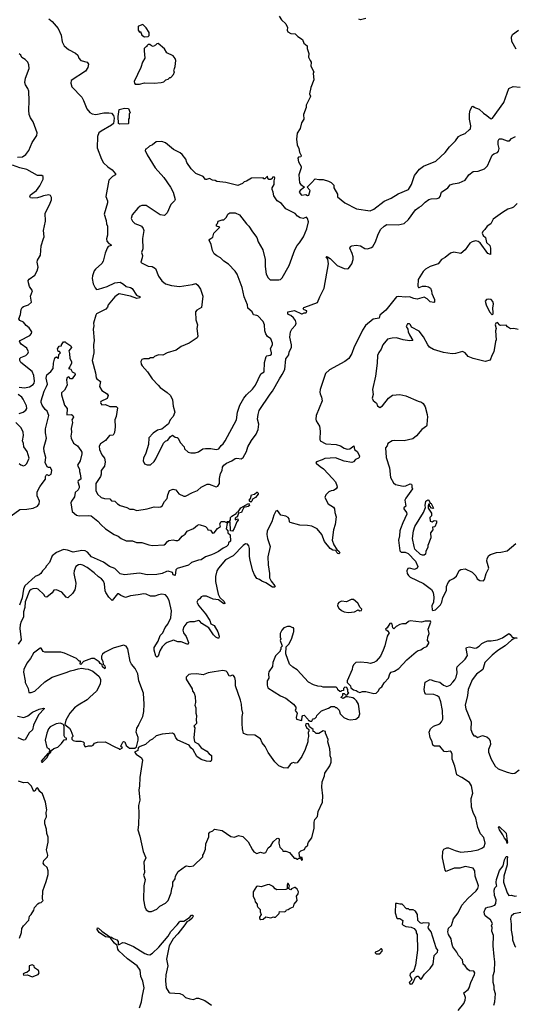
# Model space of a CAD drawing. Extents: x 2220333 to 2384341, y 721037 to 894043.
# Tile 207 of 256: x 2315051 to 2320741, y 828866 to 840154. Entities that reach past the tile are written whole.
import ezdxf

# ---------------------------------------------------------------- set-up
doc = ezdxf.new("R2010")
doc.units = 0

msp = doc.modelspace()

# ---------------------------------------------------------------- linework, layer by layer
at = {"layer": '0CON10XD'}
for points in [[(2315385, 840164), (2315425, 840131), (2315495, 840054), (2315528, 839978), (2315540, 839900), (2315563, 839853), (2315611, 839811), (2315691, 839771), (2315718, 839745), (2315732, 839712), (2315755, 839686), (2315825, 839666), (2315842, 839645), (2315834, 839606), (2315806, 839564), (2315641, 839455), (2315639, 839425), (2315651, 839385), (2315765, 839264), (2315785, 839229), (2315822, 839132), (2315855, 839088), (2315885, 839073), (2315925, 839065), (2316016, 839084), (2316075, 839085), (2316105, 839081), (2316127, 839055), (2316136, 839025), (2316127, 838965), (2316106, 838944), (2315985, 838877), (2315961, 838855), (2315946, 838814), (2315940, 838685), (2315992, 838555), (2316015, 838511), (2316065, 838466), (2316115, 838434), (2316152, 838385), (2316151, 838375), (2316116, 838355), (2316074, 838315), (2316040, 838125), (2316060, 838075), (2316059, 838055), (2316020, 837925), (2316045, 837853), (2316047, 837815), (2316058, 837785), (2316059, 837685), (2316047, 837643), (2316052, 837615), (2316075, 837586), (2316099, 837575), (2316103, 837565), (2316068, 837552), (2316056, 837534), (2316033, 837477), (2316010, 837385), (2315995, 837359), (2315920, 837295), (2315906, 837274), (2315886, 837216), (2315882, 837185), (2315894, 837125), (2315918, 837078), (2315935, 837062), (2315955, 837064), (2316055, 837095), (2316145, 837138), (2316205, 837143), (2316243, 837123), (2316275, 837096), (2316325, 837082), (2316342, 837071), (2316394, 836994), (2316433, 836975), (2316430, 836965), (2316395, 836957), (2316325, 836983), (2316195, 837009), (2316175, 837001), (2316145, 836977), (2316066, 836885), (2316061, 836859), (2316041, 836835), (2315935, 836783), (2315924, 836765), (2315897, 836675), (2315903, 836645), (2315894, 836605), (2315906, 836474), (2315897, 836425), (2315904, 836335), (2315883, 836245), (2315923, 836105), (2315928, 836048), (2315936, 836035), (2315980, 836005), (2315968, 835948), (2315995, 835902), (2316054, 835864), (2316066, 835845), (2316055, 835812), (2315984, 835776), (2315978, 835765), (2315982, 835752), (2315995, 835740), (2316035, 835741), (2316085, 835721), (2316158, 835718), (2316176, 835705), (2316160, 835605), (2316144, 835565), (2316149, 835485), (2316139, 835421), (2316125, 835390), (2316082, 835385), (2316035, 835328), (2315979, 835291), (2315964, 835266), (2315967, 835225), (2315996, 835165), (2316026, 835125), (2316034, 835085), (2316026, 835035), (2315986, 834985), (2315986, 834945), (2315978, 834915), (2315926, 834835), (2315924, 834755), (2315943, 834713), (2315986, 834676), (2316025, 834664), (2316085, 834661), (2316105, 834638), (2316145, 834634), (2316173, 834605), (2316205, 834586), (2316281, 834561), (2316315, 834542), (2316355, 834542), (2316395, 834527), (2316515, 834547), (2316595, 834568), (2316645, 834564), (2316670, 834570), (2316688, 834582), (2316715, 834631), (2316746, 834664), (2316753, 834705), (2316772, 834755), (2316815, 834772), (2316845, 834763), (2316878, 834718), (2316935, 834692), (2316955, 834691), (2317037, 834735), (2317092, 834755), (2317135, 834796), (2317205, 834828), (2317225, 834829), (2317305, 834798), (2317325, 834806), (2317345, 834835), (2317346, 834895), (2317358, 834952), (2317374, 834986), (2317379, 835025), (2317393, 835045), (2317425, 835069), (2317485, 835095), (2317525, 835123), (2317545, 835127), (2317595, 835119), (2317617, 835135), (2317654, 835205), (2317669, 835255), (2317712, 835328), (2317767, 835403), (2317790, 835455), (2317796, 835515), (2317782, 835575), (2317787, 835626), (2317802, 835675), (2317925, 835859), (2317955, 835895), (2318032, 836035), (2318066, 836085), (2318094, 836145), (2318107, 836265), (2318139, 836311), (2318146, 836345), (2318171, 836395), (2318170, 836425), (2318152, 836515), (2318159, 836575), (2318175, 836605), (2318219, 836651), (2318225, 836675), (2318216, 836705), (2318195, 836735), (2318165, 836761), (2318134, 836775), (2318128, 836785), (2318131, 836805), (2318205, 836818), (2318285, 836782), (2318295, 836781), (2318317, 836793), (2318335, 836791), (2318345, 836798), (2318346, 836816), (2318315, 836828), (2318307, 836837), (2318312, 836855), (2318325, 836859), (2318470, 836910), (2318495, 836978), (2318546, 837075), (2318596, 837355), (2318588, 837408), (2318568, 837435), (2318575, 837440), (2318585, 837436), (2318615, 837414), (2318697, 837337), (2318775, 837300), (2318815, 837298), (2318825, 837302), (2318864, 837355), (2318879, 837405), (2318879, 837435), (2318869, 837475), (2318842, 837535), (2318848, 837552), (2318865, 837561), (2318915, 837567), (2318965, 837562), (2319015, 837529), (2319045, 837528), (2319088, 837542), (2319105, 837554), (2319137, 837605), (2319162, 837685), (2319193, 837747), (2319235, 837788), (2319265, 837804), (2319395, 837801), (2319465, 837816), (2319515, 837862), (2319595, 837974), (2319635, 838006), (2319665, 838018), (2319705, 838060), (2319749, 838091), (2319775, 838099), (2319843, 838103), (2319865, 838111), (2319879, 838125), (2319893, 838177), (2319964, 838226), (2319991, 838259), (2320027, 838273), (2320095, 838283), (2320165, 838314), (2320206, 838375), (2320255, 838413), (2320313, 838417), (2320388, 838442), (2320423, 838477), (2320475, 838601), (2320493, 838617), (2320535, 838632), (2320546, 838645), (2320556, 838675), (2320543, 838723), (2320542, 838765), (2320555, 838786), (2320587, 838787), (2320645, 838766), (2320674, 838766), (2320695, 838793), (2320742, 838815)], [(2318030, 840195), (2318055, 840150), (2318108, 840105), (2318124, 840065), (2318121, 840035), (2318129, 840015), (2318165, 839995), (2318215, 839992), (2318245, 839962), (2318297, 839925), (2318314, 839884), (2318352, 839855), (2318353, 839825), (2318371, 839765), (2318366, 839725), (2318384, 839685), (2318396, 839665), (2318392, 839622), (2318429, 839555), (2318420, 839535), (2318429, 839465), (2318392, 839378), (2318379, 839305), (2318389, 839275), (2318386, 839265), (2318338, 839175), (2318341, 839145), (2318311, 839065), (2318314, 839015), (2318288, 838972), (2318270, 838905), (2318238, 838852), (2318228, 838785), (2318235, 838720), (2318257, 838675), (2318263, 838633), (2318282, 838595), (2318277, 838583), (2318251, 838579), (2318243, 838565), (2318251, 838525), (2318282, 838472), (2318281, 838455), (2318254, 838375), (2318264, 838285), (2318277, 838265), (2318320, 838235), (2318270, 838195), (2318261, 838175), (2318285, 838143), (2318335, 838148), (2318355, 838138), (2318369, 838141), (2318387, 838195), (2318350, 838235), (2318402, 838285)], [(2319025, 840166), (2318965, 840152), (2318945, 840159)], [(2316485, 839958), (2316525, 839962), (2316537, 839973), (2316538, 840005), (2316505, 840060), (2316465, 840100), (2316415, 840080), (2316410, 840075), (2316410, 840035), (2316425, 840010), (2316438, 840018), (2316455, 839978), (2316485, 839958)], [(2320750, 839815), (2320701, 839905), (2320698, 839955), (2320710, 839985), (2320777, 840033)], [(2316425, 839414), (2316485, 839429), (2316595, 839424), (2316676, 839434), (2316707, 839443), (2316730, 839465), (2316757, 839473), (2316775, 839490), (2316785, 839490), (2316818, 839525), (2316827, 839555), (2316822, 839565), (2316827, 839593), (2316838, 839615), (2316842, 839685), (2316835, 839710), (2316815, 839738), (2316740, 839775), (2316715, 839820), (2316642, 839882), (2316625, 839878), (2316609, 839861), (2316585, 839848), (2316563, 839853), (2316545, 839870), (2316525, 839870), (2316510, 839855), (2316510, 839845), (2316495, 839840), (2316482, 839825), (2316480, 839795), (2316489, 839711), (2316462, 839665), (2316443, 839607), (2316367, 839445), (2316368, 839425), (2316376, 839416), (2316425, 839414)], [(2315025, 838576), (2315085, 838582), (2315121, 838609), (2315155, 838655), (2315194, 838746), (2315247, 838825), (2315252, 838855), (2315205, 838984), (2315175, 839029), (2315162, 839065), (2315156, 839115), (2315162, 839225), (2315155, 839335), (2315146, 839366), (2315119, 839405), (2315111, 839435), (2315117, 839485), (2315160, 839595), (2315158, 839635), (2315145, 839666), (2315115, 839699), (2315075, 839720), (2315064, 839745), (2315045, 839761)], [(2319075, 837964), (2319115, 837981), (2319235, 838072), (2319315, 838106), (2319395, 838159), (2319515, 838206), (2319549, 838265), (2319582, 838368), (2319639, 838441), (2319685, 838474), (2319827, 838533), (2319935, 838631), (2319984, 838696), (2320053, 838765), (2320087, 838815), (2320115, 838831), (2320165, 838848), (2320216, 838894), (2320226, 838904), (2320231, 838935), (2320216, 839015), (2320214, 839076), (2320221, 839115), (2320245, 839160), (2320255, 839162), (2320265, 839152), (2320325, 839127), (2320375, 839080), (2320414, 839054), (2320455, 839020), (2320465, 839017), (2320480, 839025), (2320608, 839205), (2320666, 839364), (2320715, 839386), (2320795, 839380)], [(2316196, 838956), (2316186, 838965), (2316182, 839042), (2316195, 839125), (2316255, 839138), (2316300, 839135), (2316320, 839085), (2316310, 839075), (2316310, 839025), (2316300, 839015), (2316300, 838965), (2316295, 838960), (2316196, 838956)], [(2316555, 835052), (2316595, 835088), (2316615, 835118), (2316702, 835298), (2316725, 835322), (2316752, 835335), (2316782, 835375), (2316805, 835390), (2316838, 835368), (2316860, 835365), (2316870, 835355), (2316892, 835305), (2316938, 835255), (2316945, 835232), (2316985, 835197), (2317015, 835187), (2317065, 835187), (2317105, 835200), (2317155, 835232), (2317185, 835239), (2317245, 835239), (2317305, 835228), (2317337, 835235), (2317365, 835272), (2317389, 835291), (2317412, 835325), (2317540, 835565), (2317550, 835655), (2317580, 835735), (2317625, 835813), (2317656, 835854), (2317724, 835916), (2317757, 835963), (2317818, 836092), (2317858, 836115), (2317862, 836225), (2317879, 836291), (2317888, 836301), (2317925, 836306), (2317941, 836319), (2317942, 836335), (2317929, 836385), (2317953, 836425), (2317953, 836445), (2317934, 836494), (2317895, 836520), (2317875, 836552), (2317864, 836585), (2317863, 836655), (2317845, 836694), (2317785, 836758), (2317774, 836764), (2317735, 836769), (2317721, 836805), (2317671, 836845), (2317666, 836885), (2317630, 836975), (2317605, 837082), (2317548, 837238), (2317525, 837272), (2317449, 837349), (2317394, 837384), (2317355, 837423), (2317315, 837448), (2317285, 837470), (2317266, 837506), (2317249, 837575), (2317228, 837625), (2317234, 837636), (2317268, 837662), (2317280, 837705), (2317350, 837775), (2317310, 837785), (2317310, 837805), (2317322, 837818), (2317330, 837845), (2317375, 837860), (2317395, 837860), (2317425, 837890), (2317440, 837925), (2317465, 837938), (2317525, 837938), (2317575, 837918), (2317655, 837812), (2317682, 837785), (2317722, 837722), (2317774, 837655), (2317788, 837608), (2317844, 837515), (2317868, 837405), (2317869, 837325), (2317881, 837235), (2317903, 837193), (2317925, 837173), (2318028, 837172), (2318044, 837176), (2318063, 837195), (2318143, 837335), (2318208, 837515), (2318236, 837564), (2318263, 837597), (2318309, 837665), (2318347, 837755), (2318367, 837835), (2318356, 837876), (2318345, 837890), (2318305, 837873), (2318272, 837882), (2318241, 837901), (2318215, 837932), (2318106, 837986), (2318055, 838048), (2318007, 838077), (2317970, 838135), (2317962, 838175), (2317948, 838205), (2317948, 838225), (2317972, 838265), (2317972, 838305), (2317980, 838335), (2317975, 838350), (2317955, 838350), (2317948, 838332), (2317935, 838320), (2317912, 838322), (2317900, 838335), (2317895, 838360), (2317865, 838330), (2317855, 838330), (2317845, 838340), (2317714, 838336), (2317655, 838302), (2317630, 838295), (2317610, 838275), (2317555, 838253), (2317416, 838286), (2317315, 838300), (2317295, 838310), (2317263, 838313), (2317232, 838332), (2317195, 838320), (2317185, 838322), (2317156, 838356), (2317075, 838392), (2317018, 838445), (2316970, 838515), (2316957, 838555), (2316918, 838608), (2316895, 838626), (2316816, 838666), (2316725, 838742), (2316685, 838758), (2316618, 838752), (2316575, 838720), (2316540, 838705), (2316505, 838670), (2316495, 838670), (2316490, 838655), (2316513, 838605), (2316607, 838455), (2316706, 838346), (2316783, 838235), (2316813, 838175), (2316836, 838094), (2316830, 838075), (2316788, 838035), (2316745, 837938), (2316715, 837908), (2316665, 837918), (2316505, 838022), (2316455, 838022), (2316434, 838016), (2316406, 837994), (2316344, 837916), (2316332, 837875), (2316345, 837843), (2316375, 837817), (2316435, 837796), (2316450, 837785), (2316470, 837760), (2316478, 837738), (2316461, 837645), (2316466, 837526), (2316451, 837485), (2316460, 837450), (2316458, 837425), (2316443, 837375), (2316448, 837365), (2316525, 837326), (2316574, 837324), (2316612, 837302), (2316646, 837215), (2316685, 837159), (2316724, 837124), (2316795, 837106), (2316885, 837096), (2317035, 837118), (2317075, 837129), (2317095, 837111), (2317128, 837065), (2317152, 836985), (2317137, 836855), (2317085, 836823), (2317070, 836805), (2317072, 836712), (2317094, 836655), (2317086, 836615), (2317098, 836525), (2317090, 836505), (2316996, 836444), (2316905, 836407), (2316846, 836364), (2316744, 836336), (2316695, 836308), (2316645, 836310), (2316599, 836291), (2316582, 836278), (2316555, 836278), (2316533, 836267), (2316477, 836267), (2316455, 836258), (2316443, 836235), (2316447, 836205), (2316458, 836185), (2316517, 836117), (2316573, 836035), (2316642, 835965), (2316663, 835935), (2316745, 835880), (2316784, 835845), (2316807, 835797), (2316814, 835724), (2316831, 835655), (2316815, 835603), (2316777, 835565), (2316758, 835522), (2316742, 835505), (2316685, 835458), (2316635, 835448), (2316582, 835415), (2316535, 835360), (2316531, 835285), (2316501, 835185), (2316473, 835125), (2316468, 835095), (2316485, 835062), (2316515, 835052), (2316555, 835052)], [(2315045, 835940), (2315105, 835934), (2315165, 835945), (2315205, 835970), (2315217, 835985), (2315221, 836009), (2315213, 836075), (2315195, 836122), (2315066, 836225), (2315052, 836245), (2315052, 836268), (2315065, 836281), (2315121, 836305), (2315144, 836325), (2315154, 836345), (2315135, 836387), (2315068, 836435), (2315052, 836455), (2315051, 836465), (2315057, 836475), (2315168, 836532), (2315188, 836555), (2315191, 836575), (2315162, 836622), (2315125, 836649), (2315094, 836684), (2315054, 836705), (2315041, 836725), (2315061, 836775), (2315067, 836833), (2315080, 836855), (2315095, 836865), (2315154, 836885), (2315186, 836915), (2315176, 836985), (2315198, 837045), (2315166, 837096), (2315152, 837135), (2315150, 837165), (2315161, 837179), (2315225, 837225), (2315253, 837275), (2315263, 837317), (2315252, 837375), (2315256, 837395), (2315292, 837455), (2315298, 837562), (2315326, 837645), (2315332, 837665), (2315326, 837736), (2315348, 837842), (2315346, 837935), (2315395, 838032), (2315415, 838088), (2315417, 838117), (2315405, 838138), (2315385, 838146), (2315325, 838136), (2315295, 838121), (2315255, 838112), (2315195, 838108), (2315175, 838113), (2315169, 838125), (2315174, 838146), (2315244, 838196), (2315282, 838248), (2315321, 838325), (2315322, 838355), (2315305, 838368), (2315255, 838369), (2315135, 838436), (2315052, 838455), (2314968, 838485)], [(2318402, 838285), (2318445, 838328), (2318485, 838320), (2318535, 838320), (2318595, 838302), (2318626, 838286), (2318658, 838255), (2318658, 838225), (2318698, 838155), (2318701, 838121), (2318784, 838054), (2318916, 837986), (2319075, 837964)], [(2320761, 838045), (2320721, 838005), (2320705, 837995), (2320655, 837983), (2320595, 837945), (2320488, 837865), (2320461, 837815), (2320416, 837785), (2320392, 837748), (2320366, 837724), (2320361, 837705), (2320370, 837680), (2320399, 837655), (2320408, 837598), (2320447, 837565), (2320456, 837535), (2320456, 837496), (2320455, 837460), (2320425, 837472), (2320336, 837596), (2320315, 837610), (2320285, 837618), (2320245, 837608), (2320219, 837591), (2320165, 837514), (2320116, 837474), (2320035, 837490), (2319995, 837477), (2319935, 837426), (2319894, 837405), (2319855, 837354), (2319765, 837323), (2319708, 837295), (2319682, 837265), (2319624, 837175), (2319623, 837097), (2319629, 837085), (2319635, 837082), (2319675, 837098), (2319715, 837097), (2319745, 837091), (2319766, 837075), (2319779, 837045), (2319781, 837015), (2319814, 836945), (2319814, 836916), (2319805, 836911), (2319765, 836920), (2319727, 836955), (2319695, 836974), (2319615, 836951), (2319575, 836959), (2319525, 836976), (2319475, 836971), (2319405, 836981), (2319378, 836975), (2319255, 836824), (2319186, 836765), (2319178, 836731), (2319110, 836720), (2319021, 836649), (2318986, 836595), (2318938, 836492), (2318889, 836405), (2318863, 836325), (2318830, 836270), (2318785, 836235), (2318609, 836141), (2318563, 836097), (2318502, 835915), (2318495, 835885), (2318499, 835865)], [(2320475, 836770), (2320485, 836780), (2320488, 836795), (2320484, 836845), (2320491, 836895), (2320484, 836924), (2320464, 836944), (2320435, 836950), (2320410, 836945), (2320393, 836925), (2320404, 836884), (2320446, 836805), (2320475, 836770)], [(2320775, 836600), (2320723, 836613), (2320685, 836608), (2320651, 836631), (2320635, 836652), (2320575, 836649), (2320562, 836652), (2320535, 836682), (2320517, 836673), (2320508, 836655), (2320522, 836615), (2320513, 836585), (2320522, 836485), (2320513, 836465), (2320492, 836345), (2320470, 836305), (2320450, 836250), (2320395, 836236), (2320255, 836268), (2320201, 836291), (2320164, 836334), (2320135, 836350), (2320055, 836328), (2320015, 836324), (2319915, 836340), (2319802, 836372), (2319755, 836401), (2319735, 836425), (2319685, 836518), (2319635, 836581), (2319547, 836627), (2319536, 836655), (2319525, 836666), (2319504, 836666), (2319489, 836635), (2319507, 836607), (2319509, 836575), (2319525, 836541), (2319566, 836474), (2319527, 836473), (2319454, 836484), (2319375, 836506), (2319326, 836504), (2319275, 836492), (2319221, 836425), (2319200, 836375), (2319172, 836338), (2319160, 836305), (2319156, 836214), (2319137, 836065), (2319103, 835915), (2319107, 835855), (2319098, 835815), (2319107, 835787), (2319148, 835758), (2319157, 835725), (2319185, 835709), (2319215, 835726), (2319285, 835814), (2319332, 835848), (2319415, 835855), (2319485, 835841), (2319625, 835779), (2319665, 835770), (2319684, 835755), (2319704, 835715), (2319728, 835628), (2319733, 835595), (2319730, 835565), (2319726, 835505), (2319720, 835495), (2319666, 835454), (2319606, 835384), (2319565, 835350), (2319465, 835326), (2319355, 835331), (2319326, 835324), (2319278, 835295), (2319271, 835269), (2319250, 835245), (2319258, 835135), (2319298, 835015), (2319306, 834906), (2319341, 834845), (2319365, 834826), (2319455, 834806), (2319485, 834808), (2319535, 834831), (2319548, 834828), (2319553, 834815), (2319552, 834795), (2319560, 834775), (2319483, 834667), (2319473, 834645), (2319483, 834577), (2319462, 834558), (2319461, 834545), (2319491, 834505), (2319496, 834485), (2319449, 834385), (2319424, 834316)], [(2314953, 834467), (2315055, 834538), (2315135, 834541), (2315205, 834552), (2315255, 834576), (2315275, 834605), (2315280, 834635), (2315253, 834695), (2315251, 834739), (2315282, 834798), (2315309, 834835), (2315348, 834885), (2315348, 834915), (2315355, 834930), (2315365, 834938), (2315385, 834928), (2315412, 834945), (2315421, 834985), (2315405, 835019), (2315381, 835021), (2315368, 835028), (2315346, 835076), (2315351, 835135), (2315332, 835205), (2315330, 835245), (2315361, 835355), (2315347, 835417), (2315347, 835463), (2315386, 835615), (2315366, 835665), (2315344, 835685), (2315311, 835735), (2315300, 835765), (2315300, 835785), (2315331, 835895), (2315361, 835949), (2315369, 835975), (2315357, 836045), (2315365, 836082), (2315410, 836120), (2315436, 836155), (2315439, 836215), (2315455, 836278), (2315475, 836290), (2315492, 836272), (2315498, 836272), (2315500, 836315), (2315520, 836335), (2315508, 836348), (2315495, 836350), (2315485, 836380), (2315505, 836410), (2315530, 836415), (2315530, 836425), (2315555, 836462), (2315572, 836462), (2315583, 836453), (2315637, 836415), (2315648, 836395), (2315614, 836356), (2315624, 836325), (2315628, 836268), (2315647, 836235), (2315648, 836215), (2315628, 836172), (2315613, 836153), (2315638, 836148), (2315655, 836118), (2315685, 836100), (2315689, 836085), (2315654, 836036), (2315635, 836037), (2315615, 836058), (2315595, 836050), (2315589, 836025), (2315597, 835963), (2315565, 835908), (2315533, 835877), (2315532, 835852), (2315567, 835735), (2315596, 835696), (2315592, 835625), (2315645, 835627), (2315660, 835615), (2315670, 835595), (2315650, 835565), (2315656, 835535), (2315644, 835465), (2315648, 835425), (2315640, 835380), (2315642, 835355), (2315668, 835298), (2315715, 835270), (2315755, 835216), (2315764, 835195), (2315766, 835175), (2315746, 835095), (2315714, 835045), (2315737, 834995), (2315737, 834973), (2315747, 834947), (2315754, 834895), (2315752, 834885), (2315724, 834866), (2315719, 834855), (2315735, 834805), (2315735, 834785), (2315722, 834765), (2315689, 834735), (2315682, 834685), (2315645, 834635), (2315640, 834615), (2315653, 834515), (2315702, 834472), (2315735, 834464), (2315845, 834470), (2315873, 834465), (2315950, 834405), (2315985, 834362), (2316037, 834315), (2316135, 834250), (2316182, 834232), (2316217, 834207), (2316275, 834180), (2316345, 834178), (2316391, 834161), (2316455, 834161), (2316533, 834133), (2316575, 834124), (2316710, 834135), (2316727, 834145), (2316747, 834173), (2316765, 834182), (2316815, 834191), (2316845, 834184), (2316865, 834183), (2316881, 834189), (2316915, 834231), (2316950, 834255), (2316975, 834288), (2317048, 834322), (2317091, 834359), (2317112, 834368), (2317185, 834342), (2317202, 834325), (2317210, 834305), (2317243, 834303), (2317265, 834268), (2317285, 834272), (2317321, 834319), (2317357, 834343), (2317350, 834375), (2317365, 834400), (2317402, 834402), (2317425, 834390), (2317435, 834400), (2317460, 834400), (2317472, 834418), (2317470, 834445), (2317487, 834463), (2317537, 834493), (2317545, 834508), (2317558, 834512), (2317591, 834559), (2317678, 834608), (2317687, 834597), (2317688, 834585), (2317675, 834573), (2317625, 834560), (2317600, 834515), (2317598, 834502), (2317562, 834498), (2317548, 834452), (2317535, 834450), (2317525, 834440), (2317525, 834420), (2317555, 834430), (2317558, 834415), (2317543, 834397), (2317515, 834320), (2317495, 834290), (2317470, 834295), (2317468, 834398), (2317460, 834400), (2317458, 834392), (2317445, 834390), (2317432, 834378), (2317420, 834315), (2317440, 834295), (2317442, 834272), (2317467, 834247), (2317470, 834175), (2317450, 834155), (2317443, 834135), (2317427, 834115), (2317388, 834095), (2317334, 834055), (2317288, 834032)], [(2318499, 835865), (2318517, 835825), (2318522, 835785), (2318455, 835615), (2318451, 835575), (2318455, 835555), (2318492, 835495), (2318501, 835435), (2318496, 835345), (2318502, 835325), (2318565, 835290), (2318685, 835285), (2318735, 835269), (2318775, 835243), (2318812, 835231), (2318841, 835235), (2318887, 835267), (2318896, 835225), (2318925, 835203), (2318953, 835155), (2318949, 835135), (2318940, 835125), (2318908, 835112), (2318885, 835086), (2318865, 835078), (2318775, 835091), (2318675, 835129), (2318555, 835124), (2318525, 835106), (2318458, 835085), (2318452, 835075), (2318458, 835065), (2318500, 835030), (2318540, 835005), (2318644, 834895), (2318676, 834855), (2318692, 834815), (2318694, 834795), (2318684, 834776), (2318655, 834757), (2318625, 834753), (2318600, 834740), (2318565, 834707), (2318556, 834675), (2318593, 834605), (2318653, 834565), (2318664, 834545), (2318668, 834505), (2318686, 834455), (2318673, 834365), (2318654, 834305), (2318640, 834185), (2318656, 834135), (2318690, 834080), (2318720, 834055), (2318725, 834040), (2318715, 834030), (2318705, 834034), (2318690, 834045), (2318680, 834070), (2318645, 834071), (2318615, 834092), (2318552, 834172), (2318520, 834250), (2318465, 834318), (2318405, 834347), (2318356, 834356), (2318267, 834357), (2318155, 834388), (2318148, 834395), (2318143, 834433), (2318135, 834448), (2318105, 834462), (2318048, 834475), (2318010, 834525), (2317990, 834520), (2317967, 834475), (2317944, 834395), (2317894, 834295), (2317888, 834252), (2317895, 834205), (2317925, 834115), (2317900, 833995), (2317903, 833905), (2317919, 833805), (2317920, 833755), (2317940, 833715), (2317982, 833665), (2317984, 833655), (2317975, 833646), (2317955, 833648), (2317875, 833698), (2317830, 833715), (2317806, 833736), (2317775, 833749), (2317745, 833790), (2317727, 833837), (2317697, 833953), (2317689, 834005), (2317690, 834090), (2317681, 834121), (2317665, 834141), (2317645, 834144), (2317615, 834127), (2317502, 834008), (2317415, 833963), (2317333, 833865), (2317316, 833835), (2317301, 833769), (2317299, 833711), (2317329, 833569), (2317349, 833529), (2317398, 833485), (2317405, 833460), (2317395, 833458), (2317332, 833502), (2317271, 833511), (2317194, 833544), (2317155, 833544), (2317135, 833538), (2317120, 833515), (2317095, 833497), (2317084, 833475), (2317106, 833435), (2317185, 833342), (2317235, 833264), (2317247, 833227), (2317285, 833208), (2317326, 833136), (2317342, 833085), (2317336, 833065), (2317325, 833064), (2317303, 833075), (2317275, 833102), (2317221, 833181), (2317142, 833232), (2317115, 833263), (2317105, 833266), (2317055, 833252), (2317005, 833252), (2316972, 833238), (2316960, 833225), (2316935, 833192), (2316926, 833155), (2316930, 833125), (2316961, 833081), (2316989, 833015), (2316986, 832995), (2316975, 832993), (2316905, 833020), (2316865, 833022), (2316819, 833039), (2316745, 833015), (2316720, 833000), (2316686, 832964), (2316662, 832918), (2316640, 832855), (2316625, 832844), (2316615, 832857), (2316595, 832925), (2316596, 832955), (2316642, 833028), (2316665, 833092), (2316696, 833124), (2316720, 833185), (2316752, 833225), (2316785, 833295), (2316794, 833375), (2316769, 833495), (2316745, 833538), (2316725, 833560), (2316683, 833567), (2316645, 833561), (2316604, 833546), (2316555, 833543), (2316505, 833568), (2316475, 833573), (2316411, 833559), (2316325, 833549), (2316265, 833530), (2316212, 833552), (2316185, 833572), (2316175, 833572), (2316115, 833496), (2316074, 833534), (2316042, 833585), (2316034, 833605), (2316025, 833685), (2316015, 833715), (2315992, 833742), (2315955, 833766), (2315905, 833813), (2315825, 833872), (2315775, 833899), (2315745, 833906), (2315725, 833903), (2315695, 833884), (2315676, 833836), (2315672, 833805), (2315698, 833695), (2315694, 833655), (2315684, 833616), (2315658, 833575), (2315605, 833526), (2315585, 833532), (2315535, 833591), (2315475, 833619), (2315442, 833615), (2315425, 833582), (2315365, 833533), (2315345, 833538), (2315329, 833565), (2315265, 833626), (2315245, 833632), (2315203, 833627), (2315185, 833622), (2315166, 833605), (2315115, 833478), (2315110, 833415), (2315096, 833365), (2315097, 833305), (2315070, 833255), (2315058, 833215), (2315054, 833175), (2315070, 833045), (2315034, 832995)], [(2315045, 835640), (2315090, 835655), (2315122, 835678), (2315132, 835698), (2315128, 835725), (2315093, 835805), (2315076, 835826), (2315035, 835855)], [(2315047, 835065), (2315065, 835051), (2315095, 835040), (2315115, 835046), (2315135, 835067), (2315159, 835125), (2315136, 835205), (2315100, 835255), (2315096, 835296), (2315084, 835325), (2315094, 835385), (2315092, 835425), (2315069, 835475), (2315007, 835535)], [(2317705, 834622), (2317690, 834635), (2317690, 834655), (2317700, 834665), (2317712, 834705), (2317747, 834713), (2317772, 834738), (2317778, 834738), (2317790, 834725), (2317790, 834715), (2317758, 834675), (2317722, 834658), (2317718, 834635), (2317705, 834622)], [(2319675, 834013), (2319653, 834024), (2319589, 834085), (2319578, 834115), (2319562, 834205), (2319572, 834295), (2319586, 834345), (2319687, 834505), (2319709, 834561), (2319707, 834585), (2319714, 834635), (2319735, 834650), (2319748, 834645), (2319762, 834612), (2319775, 834608), (2319800, 834555), (2319795, 834550), (2319780, 834555), (2319760, 834575), (2319755, 834600), (2319745, 834600), (2319740, 834585), (2319742, 834555), (2319778, 834495), (2319778, 834465), (2319758, 834445), (2319763, 834405), (2319785, 834398), (2319808, 834412), (2319835, 834410), (2319837, 834387), (2319815, 834340), (2319790, 834335), (2319792, 834305), (2319768, 834272), (2319771, 834215), (2319737, 834125), (2319737, 834105), (2319714, 834056), (2319709, 834025), (2319695, 834014), (2319675, 834013)], [(2319424, 834316), (2319414, 834295), (2319411, 834235), (2319398, 834185), (2319414, 834064), (2319430, 834050), (2319475, 834051), (2319511, 834035), (2319595, 833945), (2319622, 833885), (2319612, 833865), (2319585, 833852), (2319525, 833864), (2319505, 833861), (2319494, 833835), (2319500, 833805), (2319515, 833781), (2319535, 833764), (2319685, 833691), (2319780, 833620), (2319796, 833585), (2319806, 833534), (2319801, 833475), (2319781, 833435), (2319787, 833387), (2319795, 833382), (2319825, 833389), (2319880, 833445), (2319896, 833475), (2319910, 833530), (2319940, 833585), (2319949, 833615), (2319949, 833655), (2319970, 833700), (2319991, 833729), (2320031, 833749), (2320066, 833775), (2320095, 833840), (2320115, 833850), (2320165, 833857), (2320245, 833818), (2320286, 833776), (2320304, 833744), (2320333, 833723), (2320375, 833720), (2320388, 833735), (2320404, 833806), (2320436, 833865), (2320414, 833945), (2320418, 833975), (2320435, 834010), (2320455, 834024), (2320524, 834046), (2320575, 834048), (2320645, 834066), (2320745, 834148)], [(2317288, 834032), (2317255, 834017), (2317183, 833997), (2317135, 833961), (2317105, 833958), (2317025, 833932), (2316988, 833902), (2316858, 833862), (2316842, 833845), (2316835, 833780), (2316815, 833789), (2316805, 833816), (2316755, 833832), (2316735, 833829), (2316688, 833805), (2316625, 833792), (2316515, 833791), (2316425, 833807), (2316255, 833790), (2316205, 833801), (2316145, 833861), (2316084, 833884), (2316015, 833936), (2315875, 833994), (2315829, 834049), (2315805, 834065), (2315765, 834069), (2315665, 834051), (2315602, 834072), (2315555, 834079), (2315475, 834044), (2315424, 834006), (2315395, 833931), (2315358, 833892), (2315345, 833865), (2315315, 833835), (2315295, 833804), (2315275, 833789), (2315228, 833772), (2315109, 833665), (2315096, 833624), (2315081, 833525), (2315049, 833441)], [(2318825, 833358), (2318895, 833364), (2318935, 833388), (2318955, 833377), (2318975, 833380), (2318980, 833395), (2318958, 833415), (2318932, 833465), (2318885, 833508), (2318855, 833508), (2318801, 833479), (2318745, 833488), (2318715, 833471), (2318702, 833455), (2318700, 833435), (2318715, 833407), (2318745, 833380), (2318775, 833364), (2318825, 833358)], [(2319115, 832428), (2319145, 832434), (2319168, 832455), (2319185, 832490), (2319209, 832505), (2319237, 832553), (2319286, 832605), (2319301, 832655), (2319315, 832674), (2319355, 832686), (2319403, 832717), (2319496, 832814), (2319601, 832905), (2319625, 832921), (2319655, 832930), (2319685, 832952), (2319724, 832966), (2319748, 833005), (2319748, 833018), (2319733, 833035), (2319738, 833075), (2319752, 833115), (2319742, 833165), (2319772, 833245), (2319768, 833258), (2319705, 833260), (2319665, 833247), (2319533, 833263), (2319515, 833256), (2319485, 833226), (2319445, 833226), (2319415, 833219), (2319372, 833198), (2319345, 833172), (2319335, 833180), (2319326, 833225), (2319315, 833237), (2319300, 833230), (2319269, 833181), (2319250, 833165), (2319275, 833148), (2319292, 833125), (2319270, 833085), (2319244, 832976), (2319224, 832926), (2319194, 832856), (2319145, 832798), (2319117, 832783), (2319075, 832772), (2319045, 832782), (2318965, 832790), (2318910, 832785), (2318887, 832763), (2318872, 832735), (2318868, 832705), (2318810, 832575), (2318810, 832555), (2318850, 832515), (2318852, 832492), (2318885, 832470), (2318915, 832462), (2318935, 832447), (2318955, 832442), (2318985, 832450), (2319025, 832450), (2319115, 832428)], [(2318405, 832110), (2318412, 832128), (2318422, 832138), (2318438, 832142), (2318458, 832162), (2318462, 832178), (2318515, 832230), (2318595, 832260), (2318625, 832280), (2318665, 832280), (2318675, 832270), (2318688, 832268), (2318718, 832238), (2318732, 832195), (2318774, 832154), (2318815, 832133), (2318845, 832128), (2318910, 832135), (2318945, 832162), (2318957, 832195), (2318942, 832305), (2318916, 832346), (2318896, 832366), (2318875, 832378), (2318815, 832390), (2318795, 832390), (2318765, 832372), (2318742, 832382), (2318742, 832388), (2318760, 832405), (2318762, 832428), (2318775, 832430), (2318792, 832412), (2318805, 832410), (2318830, 832435), (2318820, 832445), (2318820, 832475), (2318810, 832485), (2318808, 832498), (2318785, 832500), (2318770, 832485), (2318768, 832462), (2318745, 832460), (2318738, 832452), (2318725, 832450), (2318702, 832472), (2318698, 832488), (2318685, 832500), (2318535, 832500), (2318515, 832510), (2318475, 832512), (2318425, 832528), (2318365, 832558), (2318235, 832702), (2318185, 832730), (2318150, 832765), (2318108, 832885), (2318110, 832965), (2318143, 832997), (2318176, 833064), (2318193, 833127), (2318200, 833135), (2318200, 833175), (2318195, 833180), (2318185, 833180), (2318157, 833197), (2318125, 833198), (2318085, 833180), (2318060, 833155), (2318042, 833115), (2318042, 833075), (2318050, 833055), (2318040, 833035), (2318062, 832982), (2318070, 832975), (2318050, 832955), (2318050, 832935), (2318040, 832925), (2318040, 832915), (2317988, 832862), (2317958, 832785), (2317952, 832738), (2317913, 832677), (2317908, 832655), (2317910, 832605), (2317892, 832575), (2317892, 832525), (2317900, 832495), (2318044, 832404), (2318106, 832376), (2318195, 832308), (2318222, 832272), (2318222, 832255), (2318212, 832235), (2318238, 832205), (2318224, 832155), (2318230, 832135), (2318285, 832120), (2318290, 832125), (2318293, 832167), (2318302, 832178), (2318315, 832180), (2318360, 832135), (2318365, 832120), (2318375, 832120), (2318385, 832110), (2318405, 832110)], [(2320086, 828795), (2320150, 828875), (2320166, 828915), (2320169, 828945), (2320151, 828999), (2320199, 829035), (2320212, 829055), (2320228, 829115), (2320272, 829208), (2320276, 829226), (2320266, 829246), (2320215, 829249), (2320190, 829270), (2320166, 829306), (2320140, 829325), (2320136, 829376), (2320089, 829425), (2320070, 829465), (2320023, 829525), (2320010, 829565), (2320006, 829615), (2319972, 829665), (2319966, 829695), (2319972, 829738), (2320009, 829771), (2320030, 829845), (2320084, 829916), (2320127, 830003), (2320195, 830078), (2320291, 830165), (2320312, 830195), (2320318, 830225), (2320279, 830335), (2320277, 830395), (2320255, 830427), (2320165, 830447), (2320105, 830426), (2320040, 830425), (2319955, 830391), (2319945, 830390), (2319934, 830404), (2319904, 830545), (2319908, 830622), (2319920, 830645), (2319955, 830660), (2319975, 830660), (2320049, 830629), (2320115, 830609), (2320235, 830620), (2320315, 830637), (2320362, 830658), (2320384, 830676), (2320394, 830715), (2320378, 830778), (2320341, 830821), (2320311, 830891), (2320288, 830998), (2320255, 831065), (2320239, 831125), (2320235, 831225), (2320253, 831285), (2320239, 831369), (2320215, 831409), (2320126, 831464), (2320068, 831498), (2320048, 831595), (2320016, 831675), (2320016, 831735), (2320005, 831759), (2319994, 831766), (2319945, 831759), (2319925, 831763), (2319875, 831824), (2319814, 831824), (2319792, 831835), (2319787, 831875), (2319764, 831924), (2319753, 831985), (2319767, 832023), (2319802, 832055), (2319875, 832083), (2319895, 832103), (2319908, 832135), (2319905, 832235), (2319886, 832335), (2319866, 832386), (2319845, 832402), (2319805, 832417), (2319712, 832422), (2319701, 832435), (2319696, 832475), (2319705, 832560), (2319762, 832588), (2319815, 832569), (2319875, 832560), (2319916, 832526), (2319955, 832510), (2319994, 832525), (2320023, 832557), (2320048, 832585), (2320060, 832615), (2320072, 832665), (2320069, 832715), (2320074, 832735), (2320165, 832824), (2320190, 832865), (2320177, 832945), (2320182, 832958), (2320215, 832963), (2320275, 832949), (2320296, 832954), (2320325, 832971), (2320355, 833003), (2320395, 833023), (2320426, 833034), (2320465, 833032), (2320535, 833043), (2320595, 833066), (2320665, 833117), (2320682, 833105), (2320705, 833076), (2320760, 833065), (2320735, 833063), (2320695, 833039), (2320624, 832976), (2320539, 832921), (2320473, 832867), (2320391, 832785), (2320367, 832705), (2320295, 832651), (2320244, 832586), (2320201, 832475), (2320193, 832405), (2320165, 832295), (2320171, 832255), (2320234, 832105), (2320231, 832015), (2320248, 831965), (2320264, 831944), (2320285, 831943), (2320305, 831924), (2320365, 831948), (2320385, 831938), (2320415, 831933), (2320439, 831909), (2320451, 831881), (2320454, 831845), (2320432, 831785), (2320431, 831755), (2320462, 831675), (2320508, 831595), (2320544, 831564), (2320645, 831527), (2320705, 831510), (2320735, 831514), (2320785, 831555)], [(2316195, 831790), (2316205, 831792), (2316230, 831805), (2316210, 831825), (2316218, 831832), (2316235, 831870), (2316245, 831878), (2316258, 831875), (2316274, 831834), (2316313, 831803), (2316375, 831802), (2316392, 831818), (2316412, 831895), (2316412, 831925), (2316390, 831985), (2316397, 832033), (2316417, 832063), (2316418, 832075), (2316464, 832166), (2316478, 832222), (2316480, 832305), (2316471, 832431), (2316419, 832575), (2316406, 832655), (2316376, 832715), (2316336, 832765), (2316321, 832795), (2316292, 832942), (2316273, 832973), (2316245, 832982), (2316125, 832948), (2316025, 832900), (2316001, 832879), (2315992, 832858), (2315992, 832832), (2316006, 832795), (2316008, 832765), (2316029, 832745), (2316032, 832725), (2316028, 832712), (2316003, 832735), (2315998, 832758), (2315975, 832773), (2315962, 832792), (2315905, 832830), (2315875, 832830), (2315783, 832797), (2315755, 832760), (2315742, 832775), (2315750, 832785), (2315748, 832798), (2315735, 832800), (2315705, 832832), (2315565, 832893), (2315525, 832902), (2315341, 832901), (2315321, 832911), (2315300, 832950), (2315285, 832950), (2315210, 832890), (2315175, 832830), (2315134, 832775), (2315100, 832705), (2315096, 832675), (2315116, 832576), (2315114, 832555), (2315148, 832485), (2315155, 832442), (2315185, 832440), (2315225, 832456), (2315339, 832561), (2315425, 832616), (2315585, 832668), (2315635, 832690), (2315685, 832699), (2315723, 832713), (2315765, 832720), (2315805, 832710), (2315839, 832709), (2315890, 832685), (2315959, 832629), (2315980, 832595), (2315981, 832575), (2315976, 832534), (2315935, 832454), (2315855, 832387), (2315826, 832355), (2315722, 832295), (2315681, 832265), (2315626, 832205), (2315583, 832125), (2315570, 832075), (2315625, 832030), (2315638, 832005), (2315660, 831945), (2315660, 831935), (2315650, 831925), (2315650, 831905), (2315665, 831890), (2315695, 831884), (2315755, 831884), (2315782, 831875), (2315790, 831865), (2315788, 831845), (2315805, 831818), (2315841, 831829), (2315880, 831830), (2315895, 831838), (2315912, 831858), (2315945, 831872), (2316034, 831874), (2316158, 831808), (2316188, 831798), (2316195, 831790)], [(2316535, 829930), (2316565, 829931), (2316625, 829958), (2316661, 829989), (2316725, 830024), (2316754, 830055), (2316791, 830145), (2316797, 830193), (2316809, 830225), (2316809, 830265), (2316836, 830305), (2316841, 830335), (2316870, 830390), (2316955, 830450), (2316965, 830453), (2317005, 830446), (2317046, 830454), (2317152, 830555), (2317152, 830575), (2317162, 830588), (2317184, 830646), (2317190, 830705), (2317222, 830785), (2317224, 830825), (2317235, 830839), (2317270, 830855), (2317288, 830872), (2317375, 830859), (2317475, 830789), (2317518, 830782), (2317565, 830800), (2317611, 830791), (2317675, 830730), (2317724, 830635), (2317741, 830615), (2317775, 830596), (2317804, 830606), (2317815, 830609), (2317855, 830598), (2317875, 830606), (2317905, 830658), (2317936, 830684), (2317961, 830729), (2318002, 830768), (2318015, 830770), (2318026, 830766), (2318030, 830755), (2318028, 830715), (2318038, 830668), (2318068, 830638), (2318072, 830622), (2318105, 830620), (2318150, 830605), (2318203, 830543), (2318222, 830542), (2318235, 830530), (2318245, 830530), (2318255, 830540), (2318275, 830540), (2318285, 830520), (2318298, 830522), (2318295, 830550), (2318275, 830550), (2318263, 830563), (2318260, 830605), (2318280, 830625), (2318319, 830641), (2318334, 830666), (2318358, 830692), (2318358, 830705), (2318366, 830724), (2318404, 830776), (2318431, 830885), (2318432, 830955), (2318440, 830985), (2318470, 831020), (2318477, 831075), (2318527, 831185), (2318532, 831255), (2318521, 831355), (2318522, 831418), (2318550, 831485), (2318556, 831515), (2318611, 831599), (2318625, 831640), (2318627, 831685), (2318614, 831714), (2318614, 831744), (2318613, 831795), (2318590, 831875), (2318592, 831902), (2318563, 831973), (2318560, 831995), (2318535, 832000), (2318485, 831970), (2318455, 831970), (2318435, 831990), (2318420, 831995), (2318420, 832015), (2318380, 832045), (2318365, 832080), (2318335, 832080), (2318332, 832065), (2318345, 832040), (2318370, 832015), (2318370, 831995), (2318362, 831985), (2318368, 831935), (2318358, 831905), (2318358, 831875), (2318330, 831785), (2318289, 831705), (2318235, 831633), (2318215, 831630), (2318195, 831637), (2318175, 831630), (2318156, 831615), (2318125, 831571), (2318080, 831575), (2318025, 831601), (2317982, 831645), (2317905, 831754), (2317871, 831821), (2317836, 831865), (2317815, 831910), (2317752, 831952), (2317664, 831954), (2317622, 831972), (2317608, 832025), (2317604, 832085), (2317606, 832164), (2317614, 832205), (2317601, 832255), (2317599, 832305), (2317586, 832354), (2317530, 832515), (2317530, 832575), (2317522, 832612), (2317505, 832636), (2317495, 832639), (2317465, 832627), (2317455, 832630), (2317434, 832674), (2317422, 832685), (2317385, 832691), (2317285, 832678), (2317216, 832664), (2317157, 832643), (2317085, 832656), (2317015, 832652), (2316994, 832646), (2316962, 832615), (2316962, 832595), (2317031, 832481), (2317036, 832456), (2317054, 832434), (2317067, 832395), (2317069, 832325), (2317063, 832295), (2317072, 832265), (2317072, 832205), (2317082, 832175), (2317078, 832125), (2317082, 832095), (2317080, 832085), (2317052, 832055), (2317062, 832035), (2317050, 831925), (2317058, 831875), (2317100, 831850), (2317133, 831805), (2317198, 831768), (2317225, 831738), (2317255, 831718), (2317255, 831670), (2317245, 831650), (2317235, 831648), (2317195, 831653), (2317135, 831673), (2317085, 831708), (2317044, 831784), (2317015, 831807), (2316998, 831838), (2316865, 831893), (2316845, 831920), (2316829, 831959), (2316805, 831974), (2316686, 831964), (2316618, 831942), (2316575, 831904), (2316545, 831890), (2316495, 831843), (2316435, 831823), (2316413, 831807), (2316408, 831775), (2316370, 831755), (2316388, 831735), (2316450, 831690), (2316460, 831665), (2316429, 831465), (2316428, 831365), (2316419, 831325), (2316431, 831205), (2316414, 831145), (2316420, 831055), (2316416, 830925), (2316408, 830865), (2316432, 830792), (2316468, 830618), (2316499, 830545), (2316476, 830494), (2316484, 830375), (2316471, 830345), (2316490, 830295), (2316477, 830225), (2316471, 830065), (2316487, 829985), (2316505, 829948), (2316535, 829930)], [(2315025, 832169), (2315098, 832152), (2315145, 832171), (2315197, 832213), (2315275, 832250), (2315325, 832259), (2315336, 832256), (2315266, 832185), (2315210, 832065), (2315197, 832013), (2315161, 831979), (2315115, 831897), (2315095, 831894), (2315035, 831919)], [(2315305, 831640), (2315315, 831642), (2315365, 831692), (2315390, 831740), (2315410, 831755), (2315410, 831765), (2315422, 831778), (2315445, 831798), (2315488, 831815), (2315533, 831857), (2315562, 831898), (2315588, 831902), (2315590, 831915), (2315572, 831922), (2315562, 831945), (2315562, 832045), (2315560, 832065), (2315548, 832078), (2315515, 832087), (2315470, 832080), (2315402, 832048), (2315381, 832025), (2315362, 831975), (2315344, 831895), (2315365, 831810), (2315390, 831795), (2315390, 831785), (2315400, 831775), (2315390, 831765), (2315390, 831740), (2315375, 831740), (2315300, 831655), (2315305, 831640)], [(2315050, 829625), (2315072, 829688), (2315078, 829735), (2315094, 829766), (2315155, 829830), (2315163, 829875), (2315184, 829896), (2315214, 829946), (2315223, 829975), (2315261, 830019), (2315275, 830030), (2315298, 830032), (2315320, 830055), (2315312, 830072), (2315318, 830165), (2315357, 830275), (2315377, 830355), (2315377, 830395), (2315367, 830435), (2315333, 830465), (2315323, 830485), (2315330, 830515), (2315369, 830555), (2315374, 830575), (2315360, 830635), (2315377, 830725), (2315377, 830783), (2315362, 830825), (2315358, 830875), (2315342, 830935), (2315342, 830975), (2315360, 831015), (2315354, 831064), (2315364, 831096), (2315349, 831185), (2315315, 831278), (2315283, 831305), (2315260, 831345), (2315255, 831348), (2315242, 831335), (2315225, 831308), (2315215, 831308), (2315205, 831320), (2315188, 831368), (2315145, 831407), (2315095, 831404), (2315038, 831425)], [(2320645, 830708), (2320640, 830745), (2320615, 830771), (2320599, 830809), (2320560, 830865), (2320549, 830895), (2320555, 830903), (2320637, 830827), (2320646, 830736), (2320652, 830725), (2320645, 830708)], [(2320496, 829035), (2320499, 829075), (2320488, 829115), (2320486, 829195), (2320502, 829245), (2320507, 829353), (2320496, 829415), (2320488, 829535), (2320491, 829655), (2320470, 829705), (2320476, 829745), (2320468, 829765), (2320477, 829793), (2320454, 829834), (2320395, 829879), (2320385, 829898), (2320384, 829925), (2320393, 829955), (2320405, 829970), (2320425, 829981), (2320464, 829986), (2320505, 830004), (2320517, 830023), (2320522, 830065), (2320503, 830115), (2320498, 830175), (2320505, 830202), (2320530, 830225), (2320523, 830233), (2320520, 830265), (2320525, 830295), (2320560, 830400), (2320601, 830455), (2320615, 830522), (2320635, 830560), (2320645, 830561), (2320649, 830555), (2320645, 830530), (2320645, 830465), (2320607, 830335), (2320606, 830265), (2320646, 830145), (2320665, 830114), (2320695, 830116), (2320735, 830107), (2320755, 830110)], [(2317818, 829838), (2317845, 829842), (2317875, 829867), (2317935, 829858), (2317965, 829870), (2317973, 829863), (2317987, 829863), (2318030, 829905), (2318035, 829930), (2318090, 829925), (2318108, 829935), (2318115, 829950), (2318135, 829952), (2318155, 829968), (2318196, 829984), (2318202, 830015), (2318238, 830055), (2318228, 830105), (2318247, 830133), (2318250, 830155), (2318236, 830186), (2318215, 830203), (2318205, 830204), (2318170, 830190), (2318165, 830180), (2318152, 830182), (2318140, 830195), (2318150, 830225), (2318135, 830250), (2318125, 830250), (2318120, 830235), (2318120, 830205), (2318130, 830195), (2318105, 830182), (2318005, 830180), (2317985, 830188), (2317960, 830215), (2317915, 830238), (2317893, 830237), (2317825, 830212), (2317785, 830220), (2317770, 830215), (2317732, 830155), (2317730, 830105), (2317752, 830065), (2317755, 830040), (2317778, 830015), (2317778, 829995), (2317785, 829980), (2317812, 829952), (2317812, 829925), (2317822, 829895), (2317803, 829865), (2317805, 829850), (2317818, 829838)], [(2319535, 829098), (2319555, 829100), (2319568, 829115), (2319594, 829176), (2319615, 829190), (2319625, 829188), (2319647, 829157), (2319655, 829152), (2319665, 829158), (2319698, 829212), (2319765, 829277), (2319797, 829325), (2319810, 829425), (2319846, 829465), (2319853, 829485), (2319831, 829515), (2319773, 829695), (2319743, 829735), (2319742, 829755), (2319752, 829775), (2319750, 829795), (2319685, 829800), (2319665, 829792), (2319649, 829799), (2319621, 829825), (2319617, 829895), (2319595, 829932), (2319567, 829947), (2319525, 829950), (2319515, 829960), (2319492, 829962), (2319442, 830012), (2319415, 830012), (2319385, 830022), (2319365, 830020), (2319360, 829915), (2319380, 829855), (2319385, 829850), (2319415, 829850), (2319450, 829825), (2319440, 829785), (2319453, 829773), (2319485, 829758), (2319545, 829750), (2319580, 829735), (2319602, 829705), (2319602, 829685), (2319612, 829665), (2319618, 829485), (2319594, 829316), (2319577, 829253), (2319569, 829241), (2319544, 829226), (2319532, 829215), (2319528, 829195), (2319545, 829170), (2319552, 829148), (2319521, 829115), (2319535, 829098)], [(2316085, 829630), (2316035, 829641), (2315965, 829690), (2315940, 829725), (2315945, 829743), (2315955, 829740), (2315993, 829703), (2316085, 829640), (2316105, 829636), (2316129, 829619), (2316168, 829605), (2316181, 829585), (2316183, 829553), (2316195, 829552), (2316235, 829574), (2316260, 829570), (2316358, 829528), (2316489, 829449), (2316520, 829435), (2316545, 829433), (2316575, 829451), (2316649, 829521), (2316754, 829646), (2316785, 829702), (2316858, 829775), (2316885, 829813), (2316895, 829819), (2316935, 829818), (2316999, 829861), (2317025, 829886), (2317038, 829888), (2317043, 829875), (2317031, 829855), (2317000, 829825), (2316969, 829811), (2316946, 829775), (2316868, 829675), (2316812, 829618), (2316768, 829535), (2316736, 829385), (2316751, 829305), (2316731, 829205), (2316726, 829134), (2316734, 829055), (2316763, 829005), (2316775, 828999), (2316890, 828990), (2316925, 828973), (2316954, 828945), (2317005, 828929), (2317045, 828922), (2317083, 828937), (2317103, 828937), (2317175, 828909), (2317252, 828855)], [(2320805, 829917), (2320725, 829903), (2320694, 829876), (2320685, 829845), (2320694, 829785), (2320691, 829715), (2320710, 829635), (2320710, 829605), (2320735, 829532), (2320745, 829522)], [(2316428, 828825), (2316451, 828895), (2316460, 828965), (2316482, 829055), (2316465, 829130), (2316444, 829185), (2316435, 829256), (2316400, 829305), (2316288, 829388), (2316190, 829480), (2316179, 829499), (2316169, 829539), (2316138, 829565), (2316099, 829619), (2316085, 829630)], [(2319185, 829444), (2319213, 829475), (2319217, 829487), (2319205, 829502), (2319195, 829502), (2319178, 829482), (2319155, 829470), (2319130, 829465), (2319130, 829455), (2319145, 829444), (2319185, 829444)], [(2315195, 829182), (2315265, 829208), (2315277, 829225), (2315268, 829255), (2315222, 829282), (2315216, 829306), (2315195, 829317), (2315160, 829305), (2315160, 829255), (2315135, 829230), (2315113, 829227), (2315090, 829215), (2315095, 829200), (2315142, 829202), (2315195, 829182)], [(2320492, 828855), (2320507, 828893), (2320512, 828985), (2320496, 829035)]]:
    msp.add_lwpolyline(points, dxfattribs=at)

doc.saveas('drawing.dxf')
